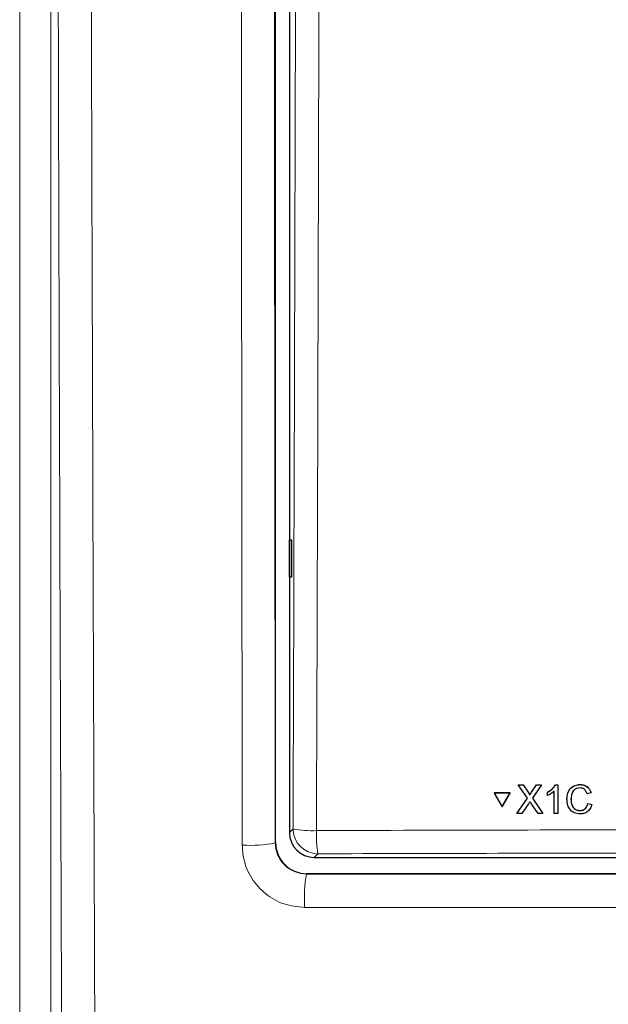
# Model space of a CAD drawing. Header units: millimetres. Extents: x 5 to 418, y 2 to 292.
# Tile 16 of 52: x 100 to 112, y 139 to 159. Entities that reach past the tile are written whole.
import ezdxf

# ---------------------------------------------------------------- set-up
doc = ezdxf.new("R2010")
doc.units = ezdxf.units.MM

msp = doc.modelspace()

# ---------------------------------------------------------------- linework, layer by layer
at = {"color": 7, "linetype": 'Continuous', "lineweight": 25}
for p, q in [((105.2818, 141.9852), (105.2818, 194.0648)), ((105.559, 176.0962), (105.559, 142.1868)), ((105.5603, 148.0625), (105.5983, 148.0632)), ((105.5603, 147.3124), (105.5603, 148.0625)), ((105.5983, 148.0632), (105.5983, 147.3118)), ((105.5983, 147.3118), (105.5603, 147.3124)), ((111.3965, 143.1488), (111.3974, 143.1504)), ((109.6733, 142.98), (109.6743, 142.9817)), ((109.6733, 142.98), (109.8326, 142.7055)), ((109.9906, 142.9799), (109.6733, 142.98)), ((109.9916, 142.9815), (109.6743, 142.9817)), ((109.8326, 142.7055), (109.9906, 142.9799)), ((109.8335, 142.7072), (109.9916, 142.9815)), ((109.9906, 142.9799), (109.9916, 142.9815)), ((110.1555, 143.1419), (110.1565, 143.1436)), ((110.339, 142.8768), (110.1555, 143.1419)), ((110.1555, 143.1419), (110.2531, 143.1419)), ((110.1565, 143.1436), (110.1611, 143.1436)), ((110.2531, 143.1419), (110.2541, 143.1435)), ((110.2531, 143.1419), (110.3537, 142.9966)), ((110.421, 142.9965), (110.5206, 143.1418)), ((110.6196, 143.1418), (110.4373, 142.8759)), ((110.5206, 143.1418), (110.5216, 143.1434)), ((110.5206, 143.1418), (110.6196, 143.1418)), ((110.6196, 143.1418), (110.6205, 143.1434)), ((110.7417, 142.9983), (110.7426, 142.9999)), ((110.7418, 142.9305), (110.7417, 142.9983)), ((110.8752, 142.5679), (110.8742, 143.015)), ((110.9002, 143.1416), (110.9011, 143.1432)), ((110.9002, 143.1416), (110.9476, 143.1416)), ((110.9476, 143.1416), (110.9485, 143.1432)), ((110.9476, 143.1416), (110.9489, 142.5679)), ((111.6183, 142.9819), (111.5373, 142.9646)), ((111.6183, 142.9819), (111.6193, 142.9836)), ((110.1273, 142.5682), (110.339, 142.8768)), ((110.3617, 142.7656), (110.2262, 142.5682)), ((110.3836, 142.9419), (110.3846, 142.9435)), ((110.5526, 142.5681), (110.4123, 142.7708)), ((110.4373, 142.8759), (110.6503, 142.568)), ((111.2134, 142.8592), (111.2144, 142.8608)), ((111.5524, 142.7702), (111.5534, 142.7718)), ((111.5524, 142.7702), (111.6335, 142.7513)), ((111.6345, 142.7529), (111.618, 142.7123)), ((111.6335, 142.7513), (111.6345, 142.7529)), ((109.8326, 142.7055), (109.8335, 142.7072)), ((110.1273, 142.5682), (110.1283, 142.5699)), ((110.2262, 142.5682), (110.1273, 142.5682)), ((110.6503, 142.568), (110.5526, 142.5681)), ((110.6503, 142.568), (110.6513, 142.5696)), ((110.9489, 142.5679), (110.8752, 142.5679)), ((110.9489, 142.5679), (110.9498, 142.5695)), ((111.3916, 142.6266), (111.3926, 142.6282)), ((106.0583, 141.6875), (135.0597, 141.6875)), ((135.2113, 141.3602), (105.9067, 141.3602))]:
    msp.add_line(p, q, dxfattribs=at)
at = {"color": 7, "linetype": 'Continuous', "lineweight": 18}
for p, q in [((100.1423, 137.5167), (100.1423, 189.7152)), ((100.7664, 189.7152), (100.7664, 137.5167)), ((110.3537, 142.9966), (110.3547, 142.9982)), ((110.421, 142.9965), (110.422, 142.9981)), ((105.559, 142.1868), (105.6318, 142.2596)), ((105.2749, 141.9783), (105.2818, 141.9852)), ((106.1311, 141.7603), (106.0583, 141.6875)), ((105.9067, 141.3602), (105.9001, 141.3536))]:
    msp.add_line(p, q, dxfattribs=at)
for centre, radius, start, end in [((106.0054, 144.1844), 1.9607, 259.01521, 272.81826), ((106.1327, 142.2612), 0.5009, 180.1836, 269.8164), ((108.3099, 142.1312), 2.2101, 177.53897, 189.65999), ((104.7769, 144.4552), 2.5265, 266.24349, 281.36725), ((109.0276, 140.8523), 3.1674, 170.89224, 183.05268)]:
    msp.add_arc(centre, radius, start, end, dxfattribs=at)
at = {"color": 7, "linetype": 'Continuous', "lineweight": 25}
for centre, major_axis, ratio, start_param, end_param in [((106.0597, 142.1882), (-0.3545, -0.3545), 0.9972647, 5.4991567, 7.0672139), ((105.9069, 141.9854), (0.4421, 0.4421), 0.9995737, 2.3563468, 3.9268385)]:
    msp.add_ellipse(centre, major_axis=major_axis, ratio=ratio, start_param=start_param, end_param=end_param, dxfattribs=at)
at = {"color": 7, "linetype": 'Continuous', "lineweight": 18}
for points, knots in [([(100.9877, 137.2954), (100.9697, 142.1432), (100.9384, 150.5448), (100.9065, 162.4907), (100.8937, 169.5871), (100.8872, 173.123)], [0, 0, 0, 0, 0.4063373, 0.7041915, 1, 1, 1, 1]), ([(101.5531, 173.1421), (101.5595, 169.609), (101.5723, 162.5183), (101.604, 150.5819), (101.6353, 142.1871), (101.6534, 137.3431)], [0, 0, 0, 0, 0.2958083, 0.5936626, 1, 1, 1, 1]), ([(104.6114, 141.9342), (104.6095, 143.4769), (104.6033, 148.577), (104.5946, 157.2406), (104.5875, 166.0965), (104.5844, 171.3925), (104.5834, 173.1249)], [0, 0, 0, 0, 0.1485416, 0.4910399, 0.8335047, 1, 1, 1, 1]), ([(105.2473, 173.1441), (105.2483, 171.413), (105.2513, 166.1213), (105.2582, 157.2725), (105.2669, 148.6158), (105.273, 143.5198), (105.2749, 141.9783)], [0, 0, 0, 0, 0.1664949, 0.50895964, 0.85145837, 1, 1, 1, 1]), ([(105.6318, 142.2596), (105.6487, 147.4074), (105.6825, 157.7051), (105.7, 168.0175), (105.7088, 173.1747)], [0, 0, 0, 0, 0.49989972, 1, 1, 1, 1]), ([(106.1791, 173.161), (106.1786, 172.8278), (106.1762, 171.1618), (106.1646, 164.165), (106.1419, 154.1827), (106.113, 145.5429), (106.1018, 142.2261)], [0, 0, 0, 0, 0.03228756, 0.16143818, 0.67806661, 1, 1, 1, 1]), ([(106.1018, 142.2261), (106.4346, 142.2271), (108.0986, 142.2321), (112.4293, 142.2426), (119.0989, 142.2503), (127.0774, 142.2467), (132.3794, 142.2329), (135.0161, 142.2261)], [0, 0, 0, 0, 0.03456624, 0.17283554, 0.44954959, 0.72626364, 1, 1, 1, 1]), ([(105.9001, 141.3536), (105.83, 141.3606), (105.69, 141.3746), (105.5028, 141.4822), (105.3614, 141.6404), (105.286, 141.816), (105.2781, 141.9319), (105.2749, 141.9783)], [0, 0, 0, 0, 0.2144661, 0.4286768, 0.6427037, 0.8570176, 1, 1, 1, 1]), ([(104.6114, 141.9342), (104.6177, 141.8412), (104.6335, 141.6086), (104.7846, 141.2571), (105.068, 140.9405), (105.443, 140.7253), (105.7241, 140.6975), (105.8646, 140.6836)], [0, 0, 0, 0, 0.1425422, 0.3566383, 0.5708613, 0.7853984, 1, 1, 1, 1]), ([(134.9868, 141.7603), (132.588, 141.7667), (127.7902, 141.7794), (120.5758, 141.7842), (113.3529, 141.7794), (108.5384, 141.7667), (106.1311, 141.7603)], [0, 0, 0, 0, 0.2495637, 0.4991275, 0.7495637, 1, 1, 1, 1]), ([(105.9001, 141.3536), (108.3405, 141.3516), (113.2236, 141.3475), (120.5564, 141.3461), (127.8915, 141.348), (132.7744, 141.3524), (135.2169, 141.3547)], [0, 0, 0, 0, 0.2498702, 0.4999567, 0.7498702, 1, 1, 1, 1]), ([(135.2548, 140.6846), (132.8083, 140.6824), (127.9132, 140.6778), (120.6652, 140.6759), (113.3119, 140.6772), (108.4166, 140.6814), (105.8646, 140.6836)], [0, 0, 0, 0, 0.2499135, 0.50004335, 0.73937639, 1, 1, 1, 1])]:
    msp.add_open_spline(points, degree=3, knots=knots, dxfattribs=at)
at = {"color": 7, "linetype": 'Continuous', "lineweight": 25}
for points, knots in [([(111.1324, 142.8589), (111.1354, 142.9003), (111.1414, 142.9829), (111.2052, 143.0843), (111.2991, 143.1398), (111.364, 143.1458), (111.3965, 143.1488)], [0, 0, 0, 0, 0.2804925, 0.5595697, 0.7796153, 1, 1, 1, 1]), ([(111.1577, 142.9906), (111.1749, 143.0248), (111.2068, 143.0885), (111.3006, 143.1413), (111.3651, 143.1474), (111.3974, 143.1505)], [0, 0, 0, 0, 0.3681692, 0.6838414, 1, 1, 1, 1]), ([(111.3965, 143.1488), (111.4246, 143.1467), (111.4809, 143.1426), (111.5499, 143.101), (111.5962, 143.0444), (111.6109, 143.0028), (111.6183, 142.9819)], [0, 0, 0, 0, 0.2800806, 0.5594487, 0.7795488, 1, 1, 1, 1]), ([(111.3974, 143.1505), (111.4256, 143.1484), (111.4818, 143.1442), (111.5509, 143.1026), (111.5972, 143.0461), (111.6119, 143.0044), (111.6193, 142.9836)], [0, 0, 0, 0, 0.2800806, 0.5594487, 0.7795488, 1, 1, 1, 1]), ([(110.3537, 142.9966), (110.3602, 142.9868), (110.3692, 142.9732), (110.3803, 142.9553), (110.3825, 142.9463), (110.3836, 142.9419)], [0, 0, 0, 0, 0.5612769, 0.7817626, 1, 1, 1, 1]), ([(110.3547, 142.9983), (110.3611, 142.9885), (110.3702, 142.9749), (110.3813, 142.957), (110.3835, 142.948), (110.3846, 142.9435)], [0, 0, 0, 0, 0.5612769, 0.7817626, 1, 1, 1, 1]), ([(110.3836, 142.9419), (110.3906, 142.9521), (110.4031, 142.9703), (110.4155, 142.9884), (110.421, 142.9965)], [0, 0, 0, 0, 0.5599999, 1, 1, 1, 1]), ([(110.3846, 142.9435), (110.3916, 142.9537), (110.404, 142.9719), (110.4165, 142.9901), (110.422, 142.9981)], [0, 0, 0, 0, 0.5599999, 1, 1, 1, 1]), ([(110.7417, 142.9983), (110.7775, 143.0185), (110.8414, 143.0546), (110.8822, 143.1151), (110.9002, 143.1416)], [0, 0, 0, 0, 0.5604274, 1, 1, 1, 1]), ([(110.8742, 143.015), (110.8515, 142.9961), (110.8109, 142.9623), (110.7629, 142.9402), (110.7418, 142.9305)], [0, 0, 0, 0, 0.5596859, 1, 1, 1, 1]), ([(110.7427, 142.9999), (110.7785, 143.0202), (110.8423, 143.0562), (110.8832, 143.1167), (110.9012, 143.1433)], [0, 0, 0, 0, 0.5604274, 1, 1, 1, 1]), ([(111.3927, 143.0826), (111.3724, 143.0812), (111.3318, 143.0785), (111.2777, 143.0477), (111.2221, 142.9772), (111.217, 142.9079), (111.2134, 142.8592)], [0, 0, 0, 0, 0.1872234, 0.3739058, 0.5607363, 1, 1, 1, 1]), ([(111.2758, 143.0396), (111.2642, 143.0266), (111.2204, 142.9781), (111.2169, 142.9105), (111.2144, 142.8609)], [0, 0, 0, 0, 0.2666781, 1, 1, 1, 1]), ([(111.5373, 142.9646), (111.5309, 142.9825), (111.5182, 143.0181), (111.4825, 143.0589), (111.4374, 143.0799), (111.4076, 143.0817), (111.3927, 143.0826)], [0, 0, 0, 0, 0.2805533, 0.5597389, 0.7796538, 1, 1, 1, 1]), ([(110.3886, 142.805), (110.3836, 142.7977), (110.3745, 142.7846), (110.3656, 142.7714), (110.3617, 142.7656)], [0, 0, 0, 0, 0.56000161, 1, 1, 1, 1]), ([(110.4123, 142.7708), (110.4079, 142.7772), (110.4, 142.7886), (110.3921, 142.8), (110.3886, 142.805)], [0, 0, 0, 0, 0.5599998, 1, 1, 1, 1]), ([(111.3994, 142.5604), (111.3563, 142.5635), (111.2705, 142.5699), (111.1795, 142.6571), (111.1397, 142.7593), (111.1348, 142.8257), (111.1324, 142.8589)], [0, 0, 0, 0, 0.27995506, 0.55808759, 0.77891157, 1, 1, 1, 1]), ([(111.2134, 142.8592), (111.2151, 142.8284), (111.2184, 142.767), (111.2521, 142.6846), (111.3189, 142.635), (111.3674, 142.6294), (111.3916, 142.6266)], [0, 0, 0, 0, 0.281245, 0.5607156, 0.780138, 1, 1, 1, 1]), ([(111.2144, 142.8609), (111.2161, 142.8301), (111.2194, 142.7687), (111.2531, 142.6862), (111.3198, 142.6367), (111.3683, 142.631), (111.3926, 142.6282)], [0, 0, 0, 0, 0.281245, 0.5607156, 0.780138, 1, 1, 1, 1]), ([(111.3916, 142.6266), (111.4137, 142.6287), (111.4578, 142.6329), (111.5249, 142.6816), (111.542, 142.7366), (111.5524, 142.7702)], [0, 0, 0, 0, 0.2807112, 0.5609046, 1, 1, 1, 1]), ([(111.6335, 142.7513), (111.6241, 142.7219), (111.6052, 142.6633), (111.5447, 142.5992), (111.472, 142.5651), (111.4236, 142.5619), (111.3994, 142.5604)], [0, 0, 0, 0, 0.2802563, 0.5595462, 0.7795894, 1, 1, 1, 1]), ([(111.3926, 142.6282), (111.4144, 142.6306), (111.4578, 142.6352), (111.5082, 142.6663), (111.5196, 142.6966), (111.5232, 142.7062)], [0, 0, 0, 0, 0.4062569, 0.8117642, 1, 1, 1, 1])]:
    msp.add_open_spline(points, degree=3, knots=knots, dxfattribs=at)

doc.saveas('drawing.dxf')
